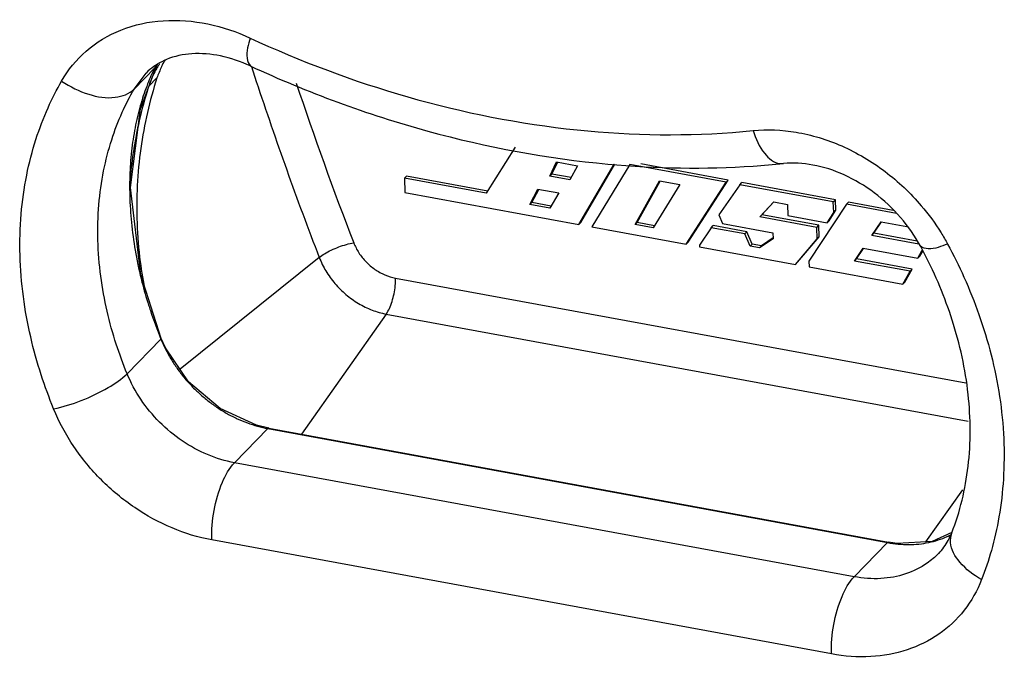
# Model space of a CAD drawing. Header units: inches. Extents: x -4 to 262, y 56 to 231.
# Tile 28 of 162: x 95.34 to 98.91, y 93.72 to 96.03. Entities that reach past the tile are written whole.
import ezdxf

# ---------------------------------------------------------------- set-up
doc = ezdxf.new("R2010")
doc.units = ezdxf.units.IN
doc.header["$LTSCALE"] = 1.2
doc.header["$MEASUREMENT"] = 0
doc.layers.get('0').update_dxf_attribs({"linetype": 'CONTINUOUS'})

msp = doc.modelspace()

# ---------------------------------------------------------------- linework, layer by layer
at = {"color": 7, "linetype": 'Continuous'}
for p, q in [((96.1741, 95.9667), (96.206, 95.9521)), ((95.8653, 95.8878), (95.8635, 95.8846)), ((95.7528, 95.7815), (95.8281, 95.8587)), ((95.7758, 95.7103), (95.8363, 95.8702)), ((95.8363, 95.8702), (95.8281, 95.8587)), ((95.837, 95.8715), (95.8363, 95.8702)), ((96.1788, 95.8631), (96.1963, 95.8095)), ((95.7528, 95.7815), (95.7963, 95.8392)), ((95.7963, 95.8392), (95.7966, 95.8395)), ((95.806, 95.7918), (95.8358, 95.8224)), ((95.806, 95.7918), (95.8045, 95.7872)), ((95.8092, 95.8012), (95.806, 95.7918)), ((97.1351, 95.571), (97.0304, 95.4032)), ((97.2611, 95.4657), (97.2851, 95.5171)), ((97.2686, 95.4733), (97.2883, 95.5156)), ((97.2851, 95.5171), (97.3614, 95.5031)), ((97.3614, 95.5031), (97.3333, 95.4524)), ((97.3656, 95.29), (97.4939, 95.5095)), ((97.3731, 95.2977), (97.4969, 95.5095)), ((97.5509, 95.508), (97.4127, 95.2813)), ((97.9004, 95.4436), (97.5509, 95.508)), ((97.9078, 95.4513), (97.5905, 95.5097)), ((96.7335, 95.4579), (96.741, 95.4656)), ((96.7335, 95.4579), (96.7355, 95.4061)), ((97.0304, 95.4032), (96.7335, 95.4579)), ((97.0354, 95.4113), (96.741, 95.4656)), ((97.2611, 95.4657), (97.2686, 95.4733)), ((97.3333, 95.4524), (97.2611, 95.4657)), ((97.3379, 95.4605), (97.2686, 95.4733)), ((97.5704, 95.2896), (97.6584, 95.4484)), ((97.5778, 95.2973), (97.6608, 95.447)), ((97.7325, 95.4347), (97.6354, 95.2776)), ((97.6584, 95.4484), (97.7325, 95.4347)), ((97.7553, 95.2183), (97.9004, 95.4436)), ((97.7627, 95.2259), (97.9078, 95.4513)), ((97.9495, 95.4346), (97.8735, 95.3246)), ((97.9004, 95.4436), (97.9078, 95.4513)), ((97.9495, 95.4346), (97.957, 95.4422)), ((98.2888, 95.3721), (97.9495, 95.4346)), ((98.2963, 95.3798), (97.957, 95.4422)), ((96.7355, 95.4061), (97.3656, 95.29)), ((97.1886, 95.3621), (97.2176, 95.4189)), ((97.1961, 95.3697), (97.2205, 95.4174)), ((97.2176, 95.4189), (97.2939, 95.4048)), ((97.2939, 95.4048), (97.2608, 95.3488)), ((97.1886, 95.3621), (97.1961, 95.3697)), ((97.2608, 95.3488), (97.1886, 95.3621)), ((97.2656, 95.3569), (97.1961, 95.3697)), ((98.0224, 95.3177), (98.0727, 95.3721)), ((98.0298, 95.3253), (98.0729, 95.3719)), ((98.0727, 95.3721), (98.1222, 95.3629)), ((98.1222, 95.3629), (98.1238, 95.3223)), ((98.3363, 95.3634), (98.2005, 95.1573)), ((98.2888, 95.3721), (98.2963, 95.3798)), ((98.2903, 95.3338), (98.2888, 95.3721)), ((98.2978, 95.3415), (98.2963, 95.3798)), ((98.3363, 95.3634), (98.3438, 95.371)), ((98.5176, 95.33), (98.3363, 95.3634)), ((98.5056, 95.3412), (98.3438, 95.371)), ((97.8735, 95.3246), (97.8872, 95.2934)), ((98.0224, 95.3177), (98.0298, 95.3253)), ((98.2287, 95.2797), (98.0224, 95.3177)), ((98.2362, 95.2873), (98.0298, 95.3253)), ((98.1238, 95.3223), (98.2668, 95.2959)), ((98.2668, 95.2959), (98.2903, 95.3338)), ((98.2743, 95.3036), (98.2978, 95.3415)), ((98.2903, 95.3338), (98.2978, 95.3415)), ((97.3656, 95.29), (97.3731, 95.2977)), ((97.4127, 95.2813), (97.7553, 95.2183)), ((97.5704, 95.2896), (97.5778, 95.2973)), ((97.6354, 95.2776), (97.5704, 95.2896)), ((97.6404, 95.2857), (97.5778, 95.2973)), ((97.8461, 95.2783), (97.804, 95.2145)), ((97.8461, 95.2783), (97.8535, 95.286)), ((97.9682, 95.2558), (97.8461, 95.2783)), ((97.9757, 95.2635), (97.8535, 95.286)), ((97.8872, 95.2934), (98.07, 95.2597)), ((98.2287, 95.2797), (98.2362, 95.2873)), ((98.2304, 95.2376), (98.2287, 95.2797)), ((98.2378, 95.2452), (98.2362, 95.2873)), ((98.2668, 95.2959), (98.2743, 95.3036)), ((98.4291, 95.2506), (98.4625, 95.3003)), ((98.4365, 95.2582), (98.4641, 95.2992)), ((98.4625, 95.3003), (98.5554, 95.2832)), ((97.9682, 95.2558), (97.9757, 95.2635)), ((97.9877, 95.2112), (97.9682, 95.2558)), ((97.9951, 95.2189), (97.9757, 95.2635)), ((98.0707, 95.2412), (98.0282, 95.2128)), ((98.07, 95.2597), (98.0708, 95.2386)), ((98.1592, 95.1529), (98.2378, 95.2452)), ((98.2304, 95.2376), (98.2378, 95.2452)), ((98.4291, 95.2506), (98.4365, 95.2582)), ((98.5997, 95.2191), (98.4291, 95.2506)), ((98.5925, 95.2295), (98.4365, 95.2582)), ((97.7553, 95.2183), (97.7627, 95.2259)), ((97.804, 95.2145), (97.8042, 95.2092)), ((97.8042, 95.2092), (98.1517, 95.1452)), ((97.9877, 95.2112), (97.9951, 95.2189)), ((98.0207, 95.2051), (97.9877, 95.2112)), ((98.0282, 95.2128), (97.9951, 95.2189)), ((98.0708, 95.2386), (98.0207, 95.2051)), ((98.0207, 95.2051), (98.0282, 95.2128)), ((98.1517, 95.1452), (98.2304, 95.2376)), ((98.62, 95.1835), (98.6061, 95.2099)), ((96.4245, 95.1705), (95.9196, 94.7647)), ((98.366, 95.1573), (98.3975, 95.2037)), ((98.3735, 95.1649), (98.399, 95.2027)), ((98.3975, 95.2037), (98.595, 95.1673)), ((98.595, 95.1673), (98.6117, 95.1967)), ((98.595, 95.1673), (98.6025, 95.175)), ((98.6025, 95.175), (98.6131, 95.1935)), ((98.1517, 95.1452), (98.1592, 95.1529)), ((98.2005, 95.1573), (98.2014, 95.1361)), ((98.2014, 95.1361), (98.5407, 95.0736)), ((98.366, 95.1573), (98.3735, 95.1649)), ((98.5674, 95.1202), (98.366, 95.1573)), ((98.5749, 95.1278), (98.3735, 95.1649)), ((98.5407, 95.0736), (98.5674, 95.1202)), ((98.5482, 95.0813), (98.5749, 95.1278)), ((98.5674, 95.1202), (98.5749, 95.1278)), ((96.7007, 95.0958), (98.7692, 94.7149)), ((98.5407, 95.0736), (98.5482, 95.0813)), ((96.6673, 94.9651), (96.3598, 94.5297)), ((96.6673, 94.9651), (98.778, 94.5764)), ((95.7275, 94.7487), (95.8501, 94.8744)), ((96.117, 94.4255), (96.238, 94.5495)), ((96.2412, 94.5516), (96.238, 94.5499)), ((96.238, 94.5495), (98.4856, 94.1355)), ((96.2413, 94.5515), (96.2412, 94.5516)), ((96.2413, 94.5515), (98.4887, 94.1369)), ((98.3646, 94.0116), (96.117, 94.4255)), ((98.7571, 94.3276), (98.6233, 94.1383)), ((98.7188, 94.1723), (98.6479, 94.1398)), ((98.2824, 93.7314), (96.0348, 94.1453)), ((98.3646, 94.0116), (98.4856, 94.1355)), ((98.4887, 94.1369), (98.4856, 94.1355)), ((98.5207, 94.1322), (98.4887, 94.1369)), ((98.6479, 94.1398), (98.5207, 94.1322)), ((98.6711, 94.0962), (98.671, 94.0961))]:
    msp.add_line(p, q, dxfattribs=at)
for points in [[(95.8511, 94.8765), (95.777, 95.1072), (95.7395, 95.4244), (95.7758, 95.7103)], [(95.9504, 94.7196), (95.8665, 94.8424), (95.8511, 94.8765)], [(96.2411, 94.5509), (96.197, 94.5614), (96.0648, 94.6222), (95.9504, 94.7196)]]:
    msp.add_lwpolyline(points, dxfattribs=at)
for points, start_tangent, end_tangent in [([(95.4903, 95.8108), (95.579, 95.919), (95.7052, 95.9958), (95.8582, 96.0298), (96.0203, 96.0179), (96.1741, 95.9667)], (0.448429, 0.780328), (0.816842, -0.377849)), ([(96.1741, 95.9667), (96.1628, 95.8934), (96.1751, 95.8663)], (-0.236278, -0.868431), (0.706036, -0.558134)), ([(96.206, 95.9521), (96.7825, 95.743), (97.3986, 95.6296), (97.9977, 95.6309)], (0.820038, -0.37086), (0.89549, 0.089991)), ([(95.8705, 95.8889), (95.837, 95.8717)], (-0.830482, -0.346842), (-0.765098, -0.473947)), ([(95.8635, 95.8846), (95.8522, 95.8631)], (-0.441514, -0.784261), (-0.391118, -0.810572)), ([(96.066, 95.9017), (95.9626, 95.9095), (95.8705, 95.8889)], (-0.881594, 0.181083), (-0.830482, -0.346842)), ([(96.1744, 95.8655), (96.066, 95.9017)], (-0.816842, 0.377849), (-0.881594, 0.181083)), ([(95.8247, 95.8635), (95.7966, 95.8395)], (-0.732408, -0.523048), (-0.628695, -0.644005)), ([(95.8281, 95.8587), (95.8019, 95.8)], (-0.410924, -0.800713), (-0.328919, -0.837743)), ([(95.8355, 95.8573), (95.8219, 95.8315), (95.8208, 95.8292)], (-0.448793, -0.780118), (-0.382988, -0.814445)), ([(95.837, 95.8717), (95.8247, 95.8635)], (-0.765098, -0.473947), (-0.732408, -0.523048)), ([(95.8349, 95.871), (95.8281, 95.8587)], (-0.460059, -0.773528), (-0.403355, -0.804553)), ([(95.8455, 95.8737), (95.8423, 95.8686), (95.8355, 95.8573)], (-0.483661, -0.758994), (-0.448793, -0.780118)), ([(95.8522, 95.8631), (95.8518, 95.8621), (95.8358, 95.8224)], (-0.391118, -0.810572), (-0.275091, -0.856928)), ([(96.1744, 95.8655), (96.8187, 95.629), (97.4712, 95.5094), (97.9986, 95.502)], (0.816842, -0.377849), (0.89808, 0.058759)), ([(95.8358, 95.8224), (95.8013, 95.6965), (95.7774, 95.5661), (95.7646, 95.4318), (95.7637, 95.2944), (95.7753, 95.1547), (95.7929, 95.0459)], (-0.274659, -0.857066), (0.173673, -0.883084)), ([(95.8208, 95.8292), (95.8092, 95.8012)], (-0.382988, -0.814445), (-0.305097, -0.846709)), ([(95.4612, 94.6212), (95.416, 94.7445), (95.3779, 94.8819), (95.3514, 95.0284), (95.3394, 95.1788), (95.3435, 95.3275), (95.3634, 95.4691), (95.3971, 95.5991), (95.441, 95.7138), (95.4903, 95.8108)], (-0.341233, 0.832802), (0.448429, 0.780328)), ([(95.4903, 95.8108), (95.5888, 95.7625), (95.6848, 95.7518), (95.7528, 95.7815)], (0.737066, -0.516463), (0.628695, 0.644005)), ([(95.7275, 94.7487), (95.6882, 94.8558), (95.6552, 94.9751), (95.6321, 95.1023), (95.6217, 95.2329), (95.6253, 95.3619), (95.6426, 95.4849), (95.6718, 95.5977), (95.7099, 95.6972), (95.7528, 95.7815)], (-0.341233, 0.832802), (0.448429, 0.780328)), ([(95.8045, 95.7872), (95.7715, 95.6659), (95.7607, 95.6147)], (-0.271937, -0.857934), (-0.170685, -0.883667)), ([(95.8019, 95.8), (95.7781, 95.7305)], (-0.328919, -0.837743), (-0.254804, -0.863177)), ([(96.1963, 95.8095), (96.4245, 95.1705)], (0.28143, -0.854867), (0.323674, -0.839783)), ([(96.341, 95.8035), (96.5494, 95.2238)], (0.285096, -0.853651), (0.323641, -0.839795)), ([(95.7781, 95.7305), (95.7586, 95.6519), (95.745, 95.5672), (95.7378, 95.4773), (95.7376, 95.3829), (95.7446, 95.2848), (95.7592, 95.1839), (95.7816, 95.0812), (95.8057, 94.997)], (-0.254804, -0.863177), (0.271564, -0.858052)), ([(97.9977, 95.6309), (98.1537, 95.6251)], (0.89549, 0.089991), (0.887664, -0.148502)), ([(95.7607, 95.6147), (95.7475, 95.5355), (95.7369, 95.4358)], (-0.170685, -0.883667), (-0.066016, -0.897576)), ([(97.9977, 95.6309), (98.04, 95.5477), (98.095, 95.5115), (98.1084, 95.5118)], (0.272779, -0.857666), (0.890935, 0.127418)), ([(98.1537, 95.6251), (98.3193, 95.575), (98.4766, 95.4824), (98.6081, 95.3583)], (0.887664, -0.148502), (0.583336, -0.68536)), ([(97.9986, 95.502), (98.1085, 95.5111)], (0.89808, 0.058759), (0.89549, 0.089991)), ([(98.6061, 95.2099), (98.533, 95.3155), (98.4374, 95.405), (98.3279, 95.4702), (98.2151, 95.506), (98.1085, 95.5111)], (-0.427028, 0.792242), (-0.89549, -0.089991)), ([(98.6081, 95.3583), (98.6797, 95.2602)], (0.583336, -0.68536), (0.474527, -0.764738)), ([(98.6797, 95.2602), (98.7036, 95.219)], (0.474527, -0.764738), (0.427028, -0.792242)), ([(96.4245, 95.1705), (96.4441, 95.184), (96.4683, 95.197), (96.4953, 95.2086), (96.5231, 95.2177), (96.5494, 95.2238)], (0.701555, 0.563756), (0.886527, 0.155148)), ([(96.5494, 95.2238), (96.5681, 95.1873), (96.5943, 95.1545), (96.6264, 95.1273), (96.6626, 95.1074), (96.7007, 95.0958)], (0.326274, -0.838776), (0.88457, -0.16594)), ([(98.7036, 95.219), (98.6327, 95.2019), (98.607, 95.2109)], (-0.848334, -0.30055), (-0.634477, 0.638309)), ([(98.7036, 95.219), (98.7629, 95.0988), (98.8171, 94.9634), (98.8613, 94.8172), (98.892, 94.6653), (98.9069, 94.513), (98.9057, 94.366), (98.8898, 94.2291), (98.8621, 94.1066), (98.8268, 94.0013)], (0.427028, -0.792242), (-0.32749, -0.838302)), ([(96.4245, 95.1705), (96.4486, 95.1214), (96.4813, 95.076), (96.5213, 95.0362), (96.5669, 95.0036), (96.6162, 94.9796), (96.6673, 94.9651)], (0.323674, -0.839783), (0.885116, -0.163003)), ([(98.7184, 94.1705), (98.7779, 94.4124), (98.7781, 94.6735), (98.7201, 94.9433), (98.62, 95.1835)], (0.32749, 0.838302), (-0.412655, 0.799822)), ([(96.6673, 94.9651), (96.6789, 94.9854), (96.6886, 95.0106), (96.6959, 95.0389), (96.7, 95.0681), (96.7007, 95.0958)], (0.519239, 0.735113), (-0.035152, 0.899313)), ([(95.8057, 94.997), (95.8119, 94.9777), (95.8501, 94.8744)], (0.271564, -0.858052), (0.341124, -0.832847)), ([(95.8503, 94.8762), (95.8501, 94.8744)], (0.295859, -0.849981), (-0.628899, -0.643806)), ([(95.8501, 94.8744), (95.8669, 94.8377), (95.8866, 94.802)], (0.341124, -0.832847), (0.465073, -0.770524)), ([(95.8866, 94.802), (95.9092, 94.7676), (95.9343, 94.7348), (95.9618, 94.7039), (95.9915, 94.6752), (96.0232, 94.6486), (96.0565, 94.6247), (96.0913, 94.6034), (96.1272, 94.5852), (96.1638, 94.57), (96.2008, 94.5581), (96.238, 94.5495)], (0.465073, -0.770524), (0.884754, -0.164956)), ([(95.4612, 94.6212), (95.5615, 94.6513), (95.659, 94.698), (95.7275, 94.7487)], (0.882097, 0.178621), (0.628695, 0.644005)), ([(96.117, 94.4255), (96.0196, 94.4548), (95.9275, 94.5049), (95.8453, 94.573), (95.7774, 94.6556), (95.7275, 94.7487)], (-0.885116, 0.163003), (-0.341233, 0.832802)), ([(96.0348, 94.1453), (95.891, 94.1886), (95.7552, 94.2625), (95.6343, 94.3628), (95.5345, 94.4844), (95.4612, 94.6212)], (-0.885116, 0.163003), (-0.341233, 0.832802)), ([(96.0348, 94.1453), (96.0431, 94.2518), (96.0732, 94.3544), (96.117, 94.4255)], (-0.035152, 0.899313), (0.628695, 0.644005)), ([(98.6711, 94.0962), (98.6902, 94.1187), (98.7059, 94.1435), (98.7184, 94.1705)], (0.628695, 0.644005), (0.32749, 0.838302)), ([(98.8268, 94.0013), (98.7478, 94.0646), (98.714, 94.1354), (98.7191, 94.1702)], (-0.785459, 0.439379), (0.312849, 0.843875)), ([(98.4856, 94.1355), (98.5241, 94.1302)], (0.885119, -0.162986), (0.896253, -0.082038)), ([(98.5621, 94.1285), (98.5992, 94.1305), (98.635, 94.1361), (98.6692, 94.1451), (98.7019, 94.1577), (98.7161, 94.1645)], (0.899992, 0.003726), (0.801072, 0.410225)), ([(98.5241, 94.1302), (98.5621, 94.1285)], (0.896253, -0.082038), (0.899992, 0.003726)), ([(98.671, 94.0961), (98.6292, 94.0608)], (-0.628992, -0.643715), (-0.739221, -0.513373)), ([(98.6292, 94.0608), (98.5513, 94.022), (98.4617, 94.0052), (98.3646, 94.0116)], (-0.739221, -0.513373), (-0.885116, 0.163003)), ([(98.2824, 93.7314), (98.2907, 93.8379), (98.3208, 93.9405), (98.3646, 94.0116)], (-0.035152, 0.899313), (0.628695, 0.644005)), ([(98.8268, 94.0013), (98.7633, 93.8898), (98.6716, 93.8035), (98.5568, 93.7466), (98.4249, 93.7219), (98.2824, 93.7314)], (-0.32749, -0.838302), (-0.885116, 0.163003))]:
    msp.add_spline(points, degree=3, dxfattribs=dict(at, start_tangent=start_tangent, end_tangent=end_tangent))

doc.saveas('drawing.dxf')
